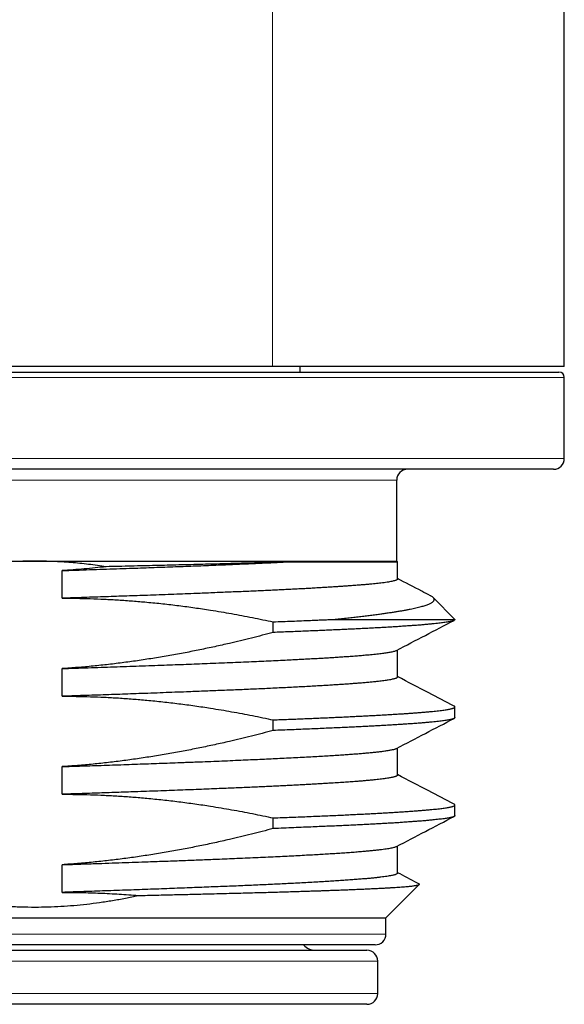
# Model space of a CAD drawing. Header units: millimetres. Extents: x 8 to 315, y 12 to 486.
# Tile 114 of 256: x 173 to 183, y 273 to 291. Entities that reach past the tile are written whole.
import ezdxf

# ---------------------------------------------------------------- set-up
doc = ezdxf.new("R2010")
doc.units = ezdxf.units.MM

msp = doc.modelspace()

# ---------------------------------------------------------------- linework, layer by layer
at = {"color": 7, "linetype": 'Continuous', "lineweight": 30}
for p, q in [((183.357, 284.765), (183.357, 349.765)), ((177.957, 284.765), (170.957, 284.765)), ((183.357, 284.765), (177.957, 284.765)), ((178.473, 284.665), (178.472, 284.765)), ((158.657, 284.665), (183.257, 284.665)), ((183.357, 283.065), (183.357, 284.565)), ((183.157, 282.865), (158.757, 282.865)), ((180.257, 281.165), (180.257, 282.665)), ((161.657, 281.165), (173.551, 281.165)), ((173.551, 281.165), (180.257, 281.165)), ((178.196, 281.15), (180.272, 281.15)), ((180.272, 281.15), (180.257, 281.165)), ((180.272, 280.834), (180.272, 281.15)), ((174.067, 280.479), (174.067, 280.991)), ((181.334, 280.088), (180.93, 280.492)), ((177.973, 279.846), (177.973, 280.042)), ((179.087, 280.088), (181.334, 280.088)), ((181.334, 280.085), (181.334, 280.088)), ((180.272, 279.02), (180.272, 279.523)), ((174.067, 278.665), (174.067, 279.177)), ((181.334, 278.271), (181.334, 278.467)), ((177.973, 278.032), (177.973, 278.228)), ((180.272, 277.206), (180.272, 277.709)), ((174.067, 276.851), (174.067, 277.363)), ((181.334, 276.457), (181.334, 276.653)), ((177.973, 276.218), (177.973, 276.414)), ((180.272, 275.392), (180.272, 275.895)), ((174.067, 275.037), (174.067, 275.549)), ((180.057, 274.565), (180.674, 275.183)), ((162.218, 274.565), (180.057, 274.565)), ((180.057, 274.265), (180.057, 274.565)), ((179.857, 274.065), (162.057, 274.065)), ((162.207, 273.965), (179.707, 273.965)), ((179.907, 273.165), (179.907, 273.765)), ((179.707, 272.965), (167.836, 272.965))]:
    msp.add_line(p, q, dxfattribs=at)
at = {"color": 252, "linetype": 'Continuous', "lineweight": 0}
for p, q in [((177.957, 302.065), (177.957, 284.765)), ((183.357, 284.565), (158.557, 284.565)), ((158.557, 283.065), (183.357, 283.065)), ((180.257, 282.665), (161.657, 282.665)), ((161.857, 274.265), (180.057, 274.265)), ((179.907, 273.765), (162.007, 273.765)), ((167.765, 273.165), (179.907, 273.165))]:
    msp.add_line(p, q, dxfattribs=at)
at = {"color": 7, "linetype": 'Continuous', "lineweight": 30}
for centre, radius, start, end in [((183.257, 284.565), 0.1, 0, 90), ((183.157, 283.065), 0.2, 270, 0), ((180.457, 282.665), 0.2, 90, 180), ((179.857, 274.265), 0.2, 270, 0), ((178.757, 274.265), 0.3, 221.8103, 270), ((179.707, 273.765), 0.2, 0, 90), ((179.707, 273.165), 0.2, 270, 0)]:
    msp.add_arc(centre, radius, start, end, dxfattribs=at)
for points, knots in [([(173.551, 281.165), (173.48, 281.165), (173.339, 281.164), (173.127, 281.156), (172.914, 281.142), (172.702, 281.124), (172.489, 281.101), (172.277, 281.072), (172.065, 281.038), (171.924, 281.012), (171.854, 280.999)], [0, 0, 0, 0, 0.124318, 0.248636, 0.373232, 0.497828, 0.623242, 0.748655, 0.874327, 1, 1, 1, 1]), ([(174.882, 281.062), (174.828, 281.07), (174.72, 281.086), (174.558, 281.107), (174.395, 281.124), (174.231, 281.139), (174.067, 281.15), (173.903, 281.159), (173.738, 281.164), (173.621, 281.165), (173.559, 281.165), (173.551, 281.165)], [0, 0, 0, 0, 0.122524, 0.245047, 0.367723, 0.490398, 0.613548, 0.736698, 0.860013, 0.983328, 1, 1, 1, 1]), ([(174.067, 280.991), (174.152, 280.994), (174.323, 280.999), (174.576, 281.008), (174.826, 281.016), (175.073, 281.025), (175.304, 281.033), (175.52, 281.04), (175.721, 281.048), (175.919, 281.055), (176.115, 281.062), (176.307, 281.069), (176.496, 281.076), (176.682, 281.083), (176.865, 281.091), (177.044, 281.098), (177.22, 281.105), (177.392, 281.113), (177.561, 281.12), (177.727, 281.128), (177.888, 281.135), (178.045, 281.142), (178.146, 281.147), (178.196, 281.15)], [0, 0, 0, 0, 0.0532686, 0.1065715, 0.1598858, 0.2131887, 0.2664573, 0.3118332, 0.3572372, 0.4026555, 0.4480737, 0.4934777, 0.5388536, 0.5845823, 0.6303326, 0.6760902, 0.7218406, 0.7675692, 0.8140402, 0.860534, 0.9070353, 0.953529, 1, 1, 1, 1]), ([(178.196, 281.15), (178.14, 281.148), (178.029, 281.144), (177.853, 281.139), (177.672, 281.133), (177.485, 281.128), (177.291, 281.122), (177.09, 281.116), (176.882, 281.111), (176.669, 281.105), (176.451, 281.1), (176.232, 281.094), (176.014, 281.089), (175.796, 281.084), (175.574, 281.078), (175.347, 281.073), (175.117, 281.068), (174.961, 281.064), (174.882, 281.062)], [0, 0, 0, 0, 0.0629232, 0.1258859, 0.188862, 0.2518248, 0.3147479, 0.3790429, 0.4433802, 0.5077318, 0.5720693, 0.6363645, 0.6967565, 0.75716, 0.8175521, 0.8783641, 0.9391879, 1, 1, 1, 1]), ([(174.882, 281.062), (174.815, 281.055), (174.679, 281.04), (174.475, 281.021), (174.271, 281.005), (174.135, 280.995), (174.067, 280.991)], [0, 0, 0, 0, 0.249919, 0.49987, 0.749918, 1, 1, 1, 1]), ([(180.272, 280.834), (180.272, 280.834), (180.273, 280.832), (180.27, 280.827), (180.263, 280.821), (180.249, 280.814), (180.228, 280.806), (180.201, 280.798), (180.167, 280.791), (180.126, 280.783), (180.079, 280.775), (180.025, 280.767), (179.969, 280.76), (179.913, 280.754), (179.858, 280.748), (179.799, 280.742), (179.736, 280.736), (179.669, 280.73), (179.598, 280.724), (179.523, 280.718), (179.444, 280.712), (179.361, 280.706), (179.274, 280.7), (179.183, 280.693), (179.088, 280.687), (178.989, 280.681), (178.885, 280.675), (178.779, 280.669), (178.669, 280.662), (178.558, 280.656), (178.445, 280.65), (178.328, 280.644), (178.208, 280.638), (178.085, 280.632), (177.958, 280.626), (177.828, 280.62), (177.694, 280.614), (177.556, 280.608), (177.415, 280.602), (177.271, 280.596), (177.123, 280.59), (176.972, 280.584), (176.818, 280.577), (176.661, 280.571), (176.487, 280.564), (176.294, 280.557), (176.082, 280.549), (175.865, 280.541), (175.657, 280.533), (175.456, 280.526), (175.265, 280.519), (175.072, 280.513), (174.876, 280.506), (174.677, 280.499), (174.476, 280.493), (174.273, 280.486), (174.136, 280.481), (174.067, 280.479)], [0, 0, 0, 0, 0.0031, 0.020041, 0.036981, 0.058439, 0.079897, 0.101415, 0.122933, 0.144635, 0.166337, 0.188101, 0.209866, 0.226693, 0.24352, 0.260376, 0.277232, 0.294274, 0.311317, 0.328359, 0.345469, 0.36258, 0.37969, 0.397071, 0.414454, 0.431835, 0.449288, 0.466744, 0.484197, 0.501039, 0.517883, 0.534725, 0.551633, 0.568543, 0.585451, 0.602578, 0.619705, 0.636863, 0.654021, 0.671402, 0.688785, 0.706167, 0.72362, 0.741075, 0.758528, 0.780888, 0.803248, 0.825676, 0.848104, 0.867005, 0.885912, 0.904818, 0.92372, 0.942787, 0.96186, 0.980933, 1, 1, 1, 1]), ([(180.882, 280.525), (180.828, 280.553), (180.625, 280.659), (180.422, 280.765), (180.272, 280.843)], [0, 0, 0, 0, 0.264956, 1, 1, 1, 1]), ([(174.067, 280.479), (174.154, 280.479), (174.328, 280.478), (174.589, 280.472), (174.85, 280.462), (175.111, 280.448), (175.373, 280.429), (175.645, 280.406), (175.929, 280.378), (176.225, 280.343), (176.52, 280.304), (176.845, 280.255), (177.202, 280.195), (177.588, 280.123), (177.845, 280.069), (177.973, 280.042)], [0, 0, 0, 0, 0.066351, 0.132705, 0.199056, 0.26554, 0.332027, 0.398512, 0.474062, 0.549621, 0.625181, 0.700733, 0.800485, 0.900246, 1, 1, 1, 1]), ([(179.087, 280.088), (179.127, 280.092), (179.207, 280.1), (179.323, 280.112), (179.435, 280.125), (179.543, 280.137), (179.648, 280.149), (179.75, 280.162), (179.847, 280.174), (179.939, 280.186), (180.023, 280.198), (180.102, 280.209), (180.178, 280.221), (180.25, 280.232), (180.32, 280.243), (180.386, 280.254), (180.448, 280.266), (180.507, 280.277), (180.562, 280.289), (180.614, 280.3), (180.663, 280.312), (180.707, 280.324), (180.749, 280.335), (180.786, 280.347), (180.819, 280.359), (180.85, 280.371), (180.876, 280.384), (180.899, 280.396), (180.918, 280.409), (180.932, 280.421), (180.942, 280.434), (180.948, 280.446), (180.949, 280.459), (180.945, 280.472), (180.938, 280.485), (180.925, 280.497), (180.908, 280.51), (180.893, 280.519), (180.883, 280.524), (180.881, 280.525)], [0, 0, 0, 0, 0.0284404, 0.0568927, 0.0854345, 0.1139762, 0.1425657, 0.1711552, 0.1998346, 0.2285259, 0.2546599, 0.2807939, 0.3069643, 0.3331348, 0.3594636, 0.3857949, 0.4121237, 0.4385398, 0.4649584, 0.4913744, 0.5180854, 0.5447989, 0.5715098, 0.5983136, 0.62512, 0.6519238, 0.6802438, 0.7085668, 0.7368868, 0.7653163, 0.7937489, 0.8221784, 0.8509805, 0.8797827, 0.908637, 0.9374913, 0.9667191, 0.9959468, 1, 1, 1, 1]), ([(177.973, 280.042), (178.033, 280.045), (178.152, 280.049), (178.327, 280.056), (178.497, 280.063), (178.645, 280.069), (178.772, 280.074), (178.879, 280.079), (178.985, 280.083), (179.053, 280.086), (179.087, 280.088)], [0, 0, 0, 0, 0.1495285, 0.2990569, 0.4489194, 0.5987819, 0.6990362, 0.7992905, 0.8996452, 1, 1, 1, 1]), ([(181.334, 280.085), (181.334, 280.084), (181.334, 280.08), (181.328, 280.074), (181.316, 280.067), (181.298, 280.06), (181.275, 280.054), (181.246, 280.047), (181.211, 280.04), (181.172, 280.034), (181.129, 280.027), (181.085, 280.021), (181.035, 280.015), (180.982, 280.01), (180.924, 280.004), (180.861, 279.998), (180.794, 279.992), (180.723, 279.985), (180.646, 279.979), (180.565, 279.973), (180.479, 279.967), (180.389, 279.961), (180.294, 279.954), (180.194, 279.948), (180.091, 279.942), (179.986, 279.936), (179.882, 279.93), (179.779, 279.925), (179.672, 279.919), (179.562, 279.914), (179.449, 279.908), (179.332, 279.903), (179.212, 279.897), (179.088, 279.892), (178.961, 279.886), (178.829, 279.88), (178.694, 279.875), (178.556, 279.869), (178.415, 279.863), (178.271, 279.857), (178.124, 279.852), (178.023, 279.848), (177.973, 279.846)], [0, 0, 0, 0, 0.016974, 0.045208, 0.073488, 0.101783, 0.130252, 0.158736, 0.187269, 0.215817, 0.240808, 0.2658, 0.290835, 0.315869, 0.341034, 0.3662, 0.391408, 0.416617, 0.442329, 0.468041, 0.493799, 0.519557, 0.545458, 0.571358, 0.597307, 0.623255, 0.646427, 0.669599, 0.692806, 0.716012, 0.739322, 0.762633, 0.785977, 0.809322, 0.833064, 0.856806, 0.880585, 0.904364, 0.928254, 0.952144, 0.976072, 1, 1, 1, 1]), ([(180.255, 279.514), (180.432, 279.607), (180.787, 279.792), (181.142, 279.977), (181.319, 280.069)], [0, 0, 0, 0, 0.500571, 1, 1, 1, 1]), ([(177.973, 279.846), (177.838, 279.81), (177.569, 279.74), (177.208, 279.653), (176.89, 279.582), (176.618, 279.524), (176.342, 279.47), (176.062, 279.418), (175.78, 279.371), (175.496, 279.327), (175.212, 279.288), (174.927, 279.253), (174.641, 279.222), (174.354, 279.196), (174.163, 279.183), (174.067, 279.177)], [0, 0, 0, 0, 0.10514, 0.210278, 0.280453, 0.35063, 0.420803, 0.493047, 0.56529, 0.63759, 0.709891, 0.782382, 0.854873, 0.927437, 1, 1, 1, 1]), ([(174.067, 279.177), (174.148, 279.179), (174.31, 279.185), (174.551, 279.193), (174.789, 279.201), (175.026, 279.209), (175.262, 279.217), (175.496, 279.226), (175.727, 279.234), (175.948, 279.242), (176.16, 279.25), (176.361, 279.257), (176.56, 279.265), (176.762, 279.273), (176.966, 279.281), (177.173, 279.289), (177.374, 279.298), (177.569, 279.306), (177.755, 279.315), (177.935, 279.323), (178.108, 279.331), (178.261, 279.339), (178.395, 279.346), (178.512, 279.352), (178.625, 279.358), (178.735, 279.364), (178.842, 279.37), (178.946, 279.376), (179.046, 279.382), (179.151, 279.389), (179.26, 279.396), (179.373, 279.404), (179.481, 279.412), (179.585, 279.42), (179.682, 279.429), (179.764, 279.436), (179.833, 279.443), (179.891, 279.449), (179.944, 279.455), (179.994, 279.461), (180.04, 279.467), (180.082, 279.474), (180.12, 279.48), (180.157, 279.486), (180.191, 279.493), (180.221, 279.501), (180.243, 279.508), (180.251, 279.513), (180.255, 279.515)], [0, 0, 0, 0, 0.0237549, 0.0475097, 0.0713383, 0.095167, 0.1195562, 0.1439454, 0.1684145, 0.1928836, 0.2153781, 0.2378726, 0.2604298, 0.2829869, 0.3080801, 0.3331733, 0.3583535, 0.3835338, 0.407923, 0.4323123, 0.4567814, 0.4812505, 0.4992, 0.5171494, 0.5351306, 0.5531118, 0.5713231, 0.5895344, 0.6077789, 0.6260234, 0.6489551, 0.6719033, 0.6962925, 0.7206818, 0.7451509, 0.76962, 0.7875695, 0.8055189, 0.8235001, 0.8414813, 0.8596926, 0.8779039, 0.8961484, 0.9143929, 0.9373246, 0.9602727, 0.984662, 1, 1, 1, 1]), ([(180.272, 279.02), (180.272, 279.02), (180.273, 279.018), (180.27, 279.013), (180.262, 279.006), (180.248, 278.999), (180.229, 278.992), (180.205, 278.986), (180.176, 278.979), (180.142, 278.972), (180.104, 278.965), (180.063, 278.959), (180.02, 278.953), (179.972, 278.947), (179.915, 278.94), (179.847, 278.932), (179.765, 278.924), (179.676, 278.916), (179.587, 278.909), (179.498, 278.902), (179.411, 278.895), (179.319, 278.889), (179.223, 278.882), (179.123, 278.875), (179.018, 278.869), (178.908, 278.862), (178.79, 278.855), (178.663, 278.848), (178.526, 278.841), (178.384, 278.833), (178.236, 278.826), (178.083, 278.818), (177.931, 278.811), (177.779, 278.804), (177.629, 278.797), (177.475, 278.79), (177.317, 278.784), (177.155, 278.777), (176.995, 278.771), (176.838, 278.764), (176.684, 278.758), (176.528, 278.752), (176.351, 278.745), (176.154, 278.738), (175.935, 278.73), (175.712, 278.721), (175.496, 278.714), (175.286, 278.706), (175.084, 278.699), (174.88, 278.692), (174.673, 278.685), (174.463, 278.678), (174.261, 278.672), (174.128, 278.667), (174.067, 278.665)], [0, 0, 0, 0, 0.001947, 0.021539, 0.041131, 0.060156, 0.079184, 0.09821, 0.11733, 0.136453, 0.155573, 0.17273, 0.189887, 0.207075, 0.224262, 0.247026, 0.269789, 0.292625, 0.31546, 0.333957, 0.352455, 0.37099, 0.389526, 0.408179, 0.426832, 0.445524, 0.464216, 0.485081, 0.50595, 0.526815, 0.547805, 0.568798, 0.589789, 0.608814, 0.627842, 0.646868, 0.665988, 0.685111, 0.704231, 0.721388, 0.738545, 0.755732, 0.77292, 0.795684, 0.818447, 0.841282, 0.864118, 0.883867, 0.903619, 0.923368, 0.943223, 0.963081, 0.982936, 1, 1, 1, 1]), ([(181.319, 278.483), (181.163, 278.564), (180.814, 278.746), (180.465, 278.928), (180.272, 279.029)], [0, 0, 0, 0, 0.448435, 1, 1, 1, 1]), ([(174.067, 278.665), (174.154, 278.665), (174.329, 278.664), (174.59, 278.658), (174.852, 278.648), (175.113, 278.634), (175.375, 278.615), (175.648, 278.592), (175.932, 278.563), (176.227, 278.529), (176.521, 278.489), (176.847, 278.441), (177.203, 278.381), (177.589, 278.309), (177.845, 278.255), (177.973, 278.228)], [0, 0, 0, 0, 0.06647, 0.132944, 0.199414, 0.266018, 0.332625, 0.39923, 0.474681, 0.550141, 0.625602, 0.701054, 0.800699, 0.900353, 1, 1, 1, 1]), ([(177.973, 278.228), (178.02, 278.23), (178.115, 278.234), (178.254, 278.239), (178.39, 278.244), (178.524, 278.25), (178.656, 278.255), (178.785, 278.261), (178.912, 278.266), (179.037, 278.271), (179.158, 278.277), (179.278, 278.282), (179.394, 278.288), (179.508, 278.294), (179.619, 278.299), (179.727, 278.305), (179.832, 278.31), (179.936, 278.316), (180.04, 278.322), (180.142, 278.328), (180.24, 278.334), (180.335, 278.34), (180.425, 278.346), (180.512, 278.352), (180.595, 278.358), (180.674, 278.364), (180.749, 278.37), (180.82, 278.376), (180.886, 278.382), (180.948, 278.388), (181.006, 278.394), (181.059, 278.401), (181.108, 278.407), (181.151, 278.413), (181.19, 278.419), (181.224, 278.425), (181.253, 278.431), (181.278, 278.437), (181.298, 278.443), (181.314, 278.449), (181.326, 278.455), (181.333, 278.461), (181.335, 278.467), (181.333, 278.473), (181.327, 278.479), (181.321, 278.482), (181.319, 278.483)], [0, 0, 0, 0, 0.021134, 0.042275, 0.063472, 0.084669, 0.105895, 0.127122, 0.148562, 0.170003, 0.191475, 0.212946, 0.234641, 0.256339, 0.278034, 0.299801, 0.321571, 0.343338, 0.366843, 0.390351, 0.413856, 0.437452, 0.461051, 0.484648, 0.508616, 0.532587, 0.556556, 0.580621, 0.604689, 0.628754, 0.653092, 0.67743, 0.701812, 0.726195, 0.7497, 0.773208, 0.796713, 0.82031, 0.843909, 0.867505, 0.891474, 0.915445, 0.939413, 0.963478, 0.987546, 1, 1, 1, 1]), ([(181.334, 278.271), (181.334, 278.27), (181.334, 278.267), (181.329, 278.261), (181.32, 278.255), (181.306, 278.249), (181.288, 278.243), (181.265, 278.237), (181.237, 278.231), (181.205, 278.225), (181.168, 278.219), (181.126, 278.213), (181.08, 278.207), (181.028, 278.201), (180.972, 278.195), (180.912, 278.188), (180.847, 278.182), (180.779, 278.176), (180.708, 278.17), (180.632, 278.164), (180.552, 278.158), (180.467, 278.152), (180.378, 278.146), (180.285, 278.14), (180.187, 278.134), (180.085, 278.128), (179.978, 278.121), (179.867, 278.115), (179.751, 278.109), (179.631, 278.103), (179.507, 278.097), (179.379, 278.091), (179.244, 278.085), (179.103, 278.078), (178.954, 278.072), (178.802, 278.065), (178.645, 278.058), (178.483, 278.052), (178.317, 278.045), (178.148, 278.038), (178.031, 278.034), (177.973, 278.032)], [0, 0, 0, 0, 0.014528, 0.039542, 0.064654, 0.089768, 0.11488, 0.140317, 0.165755, 0.191238, 0.216721, 0.242535, 0.268353, 0.294167, 0.320089, 0.346013, 0.371935, 0.396949, 0.421966, 0.44698, 0.472092, 0.497206, 0.522317, 0.547755, 0.573192, 0.598675, 0.624158, 0.649973, 0.67579, 0.701605, 0.727526, 0.753451, 0.779372, 0.8068, 0.834242, 0.861726, 0.889225, 0.916882, 0.944554, 0.97227, 1, 1, 1, 1]), ([(180.255, 277.7), (180.433, 277.793), (180.787, 277.978), (181.142, 278.163), (181.319, 278.255)], [0, 0, 0, 0, 0.500401, 1, 1, 1, 1]), ([(177.973, 278.032), (177.838, 277.996), (177.569, 277.926), (177.207, 277.839), (176.89, 277.768), (176.617, 277.71), (176.341, 277.656), (176.062, 277.604), (175.779, 277.557), (175.496, 277.513), (175.212, 277.474), (174.926, 277.439), (174.641, 277.408), (174.354, 277.382), (174.163, 277.369), (174.067, 277.363)], [0, 0, 0, 0, 0.105165, 0.210329, 0.28052, 0.350714, 0.420905, 0.493135, 0.565366, 0.637654, 0.709942, 0.78242, 0.854899, 0.927449, 1, 1, 1, 1]), ([(174.067, 277.363), (174.153, 277.366), (174.325, 277.371), (174.566, 277.379), (174.791, 277.387), (175, 277.394), (175.207, 277.401), (175.412, 277.409), (175.614, 277.416), (175.815, 277.423), (176.013, 277.43), (176.182, 277.436), (176.323, 277.442), (176.438, 277.446), (176.552, 277.45), (176.697, 277.456), (176.873, 277.463), (177.076, 277.471), (177.274, 277.48), (177.463, 277.488), (177.641, 277.496), (177.81, 277.503), (177.974, 277.511), (178.139, 277.519), (178.305, 277.527), (178.47, 277.535), (178.629, 277.544), (178.78, 277.552), (178.922, 277.561), (179.057, 277.569), (179.186, 277.577), (179.304, 277.585), (179.413, 277.593), (179.513, 277.601), (179.607, 277.608), (179.699, 277.616), (179.787, 277.625), (179.871, 277.633), (179.947, 277.641), (180.008, 277.649), (180.057, 277.656), (180.097, 277.662), (180.132, 277.668), (180.164, 277.674), (180.192, 277.68), (180.215, 277.686), (180.235, 277.692), (180.248, 277.697), (180.253, 277.7), (180.255, 277.701)], [0, 0, 0, 0, 0.025211, 0.050443, 0.071565, 0.092686, 0.113859, 0.135032, 0.156423, 0.177814, 0.199258, 0.220703, 0.233657, 0.246611, 0.259577, 0.272543, 0.296932, 0.321321, 0.34579, 0.370259, 0.392754, 0.415249, 0.437806, 0.460363, 0.485456, 0.510549, 0.535729, 0.56091, 0.585299, 0.609688, 0.634157, 0.658626, 0.68112, 0.703615, 0.726172, 0.748729, 0.773822, 0.798915, 0.824095, 0.849275, 0.867003, 0.884732, 0.90249, 0.920249, 0.938101, 0.955952, 0.973835, 0.991718, 1, 1, 1, 1]), ([(180.272, 277.206), (180.272, 277.205), (180.272, 277.202), (180.268, 277.197), (180.26, 277.191), (180.248, 277.185), (180.231, 277.179), (180.21, 277.173), (180.185, 277.167), (180.155, 277.16), (180.122, 277.154), (180.085, 277.148), (180.044, 277.142), (180, 277.136), (179.95, 277.13), (179.894, 277.123), (179.832, 277.117), (179.765, 277.11), (179.693, 277.104), (179.617, 277.097), (179.529, 277.09), (179.427, 277.082), (179.309, 277.074), (179.184, 277.065), (179.064, 277.058), (178.953, 277.051), (178.852, 277.045), (178.748, 277.039), (178.64, 277.033), (178.528, 277.027), (178.413, 277.021), (178.295, 277.015), (178.172, 277.008), (178.046, 277.002), (177.916, 276.996), (177.782, 276.99), (177.646, 276.984), (177.506, 276.978), (177.362, 276.972), (177.216, 276.966), (177.056, 276.959), (176.881, 276.952), (176.692, 276.944), (176.499, 276.937), (176.301, 276.929), (176.099, 276.922), (175.893, 276.914), (175.683, 276.906), (175.484, 276.899), (175.296, 276.893), (175.119, 276.886), (174.94, 276.88), (174.76, 276.874), (174.577, 276.868), (174.4, 276.862), (174.23, 276.857), (174.121, 276.853), (174.067, 276.851)], [0, 0, 0, 0, 0.0078986, 0.0251724, 0.0424463, 0.0597514, 0.0770566, 0.0944567, 0.1118569, 0.1292891, 0.1467212, 0.1635864, 0.1804515, 0.1973457, 0.21424, 0.2327224, 0.2512071, 0.2696895, 0.2882586, 0.30683, 0.325399, 0.3492706, 0.3731421, 0.3970964, 0.4210508, 0.4379159, 0.454781, 0.4716752, 0.4885694, 0.5055521, 0.5225347, 0.539547, 0.5565593, 0.5738332, 0.5911071, 0.6084122, 0.6257173, 0.6431175, 0.6605177, 0.6779499, 0.695382, 0.7165399, 0.7377049, 0.7588699, 0.7800278, 0.8014193, 0.8228182, 0.8442171, 0.8656085, 0.8829227, 0.9002388, 0.917553, 0.9349383, 0.9523257, 0.969711, 0.9848529, 1, 1, 1, 1]), ([(181.319, 276.669), (181.163, 276.75), (180.814, 276.932), (180.465, 277.114), (180.272, 277.215)], [0, 0, 0, 0, 0.448539, 1, 1, 1, 1]), ([(174.067, 276.851), (174.154, 276.851), (174.329, 276.85), (174.59, 276.844), (174.852, 276.834), (175.113, 276.82), (175.375, 276.801), (175.648, 276.778), (175.932, 276.749), (176.227, 276.715), (176.521, 276.675), (176.847, 276.627), (177.203, 276.567), (177.589, 276.495), (177.845, 276.441), (177.973, 276.414)], [0, 0, 0, 0, 0.066469, 0.132943, 0.199412, 0.266016, 0.332623, 0.399227, 0.474687, 0.550156, 0.625626, 0.701088, 0.800722, 0.900364, 1, 1, 1, 1]), ([(177.973, 276.414), (178.03, 276.417), (178.145, 276.421), (178.312, 276.427), (178.476, 276.434), (178.637, 276.44), (178.794, 276.447), (178.947, 276.453), (179.096, 276.46), (179.237, 276.466), (179.369, 276.473), (179.493, 276.479), (179.614, 276.485), (179.731, 276.491), (179.844, 276.497), (179.954, 276.503), (180.061, 276.509), (180.164, 276.515), (180.263, 276.521), (180.359, 276.527), (180.45, 276.533), (180.537, 276.539), (180.62, 276.546), (180.699, 276.552), (180.774, 276.558), (180.843, 276.564), (180.907, 276.57), (180.966, 276.576), (181.021, 276.582), (181.071, 276.588), (181.117, 276.594), (181.159, 276.6), (181.197, 276.606), (181.23, 276.613), (181.259, 276.619), (181.283, 276.625), (181.303, 276.631), (181.318, 276.637), (181.328, 276.643), (181.334, 276.649), (181.335, 276.655), (181.331, 276.662), (181.325, 276.666), (181.32, 276.668), (181.319, 276.669)], [0, 0, 0, 0, 0.025656, 0.051324, 0.077032, 0.102754, 0.128622, 0.154504, 0.180427, 0.206362, 0.229868, 0.253375, 0.27688, 0.300477, 0.324076, 0.347673, 0.371641, 0.395612, 0.41958, 0.443645, 0.467713, 0.491778, 0.516116, 0.540454, 0.564837, 0.58922, 0.612725, 0.636233, 0.659738, 0.683334, 0.706933, 0.73053, 0.754433, 0.778336, 0.802281, 0.826227, 0.850484, 0.874744, 0.899001, 0.923358, 0.947719, 0.972076, 0.995582, 1, 1, 1, 1]), ([(181.334, 276.457), (181.334, 276.456), (181.334, 276.453), (181.33, 276.448), (181.321, 276.442), (181.308, 276.436), (181.29, 276.43), (181.268, 276.424), (181.241, 276.418), (181.21, 276.412), (181.174, 276.406), (181.134, 276.4), (181.088, 276.394), (181.038, 276.388), (180.984, 276.382), (180.925, 276.376), (180.861, 276.37), (180.793, 276.363), (180.719, 276.357), (180.641, 276.351), (180.56, 276.345), (180.475, 276.339), (180.387, 276.333), (180.296, 276.326), (180.199, 276.32), (180.099, 276.314), (179.995, 276.308), (179.885, 276.302), (179.772, 276.296), (179.654, 276.29), (179.532, 276.284), (179.406, 276.278), (179.276, 276.272), (179.141, 276.266), (179.002, 276.26), (178.86, 276.254), (178.704, 276.247), (178.536, 276.24), (178.353, 276.233), (178.166, 276.225), (178.037, 276.22), (177.973, 276.218)], [0, 0, 0, 0, 0.0105403, 0.0364887, 0.0624371, 0.0874515, 0.1124685, 0.1374829, 0.1625944, 0.1877088, 0.2128204, 0.2383275, 0.2638376, 0.2893448, 0.3149551, 0.3405683, 0.3661786, 0.3920792, 0.4179797, 0.4439281, 0.4698765, 0.4948908, 0.5199078, 0.5449221, 0.5700337, 0.595148, 0.6202595, 0.6457667, 0.6712767, 0.6967838, 0.7223941, 0.7480073, 0.7736176, 0.7995181, 0.8254186, 0.851367, 0.8773153, 0.907937, 0.9385785, 0.9692793, 1, 1, 1, 1]), ([(180.255, 275.887), (180.433, 275.979), (180.787, 276.164), (181.142, 276.349), (181.319, 276.441)], [0, 0, 0, 0, 0.500311, 1, 1, 1, 1]), ([(177.973, 276.218), (177.838, 276.182), (177.569, 276.112), (177.208, 276.025), (176.89, 275.954), (176.618, 275.896), (176.342, 275.842), (176.062, 275.79), (175.78, 275.743), (175.496, 275.699), (175.212, 275.66), (174.927, 275.625), (174.641, 275.594), (174.354, 275.568), (174.163, 275.555), (174.067, 275.549)], [0, 0, 0, 0, 0.10514, 0.210279, 0.280454, 0.350631, 0.420805, 0.493048, 0.565291, 0.637591, 0.709892, 0.782383, 0.854874, 0.927437, 1, 1, 1, 1]), ([(174.067, 275.549), (174.119, 275.55), (174.222, 275.554), (174.375, 275.559), (174.528, 275.564), (174.713, 275.57), (174.93, 275.578), (175.178, 275.586), (175.422, 275.595), (175.639, 275.603), (175.828, 275.61), (175.992, 275.615), (176.154, 275.621), (176.314, 275.627), (176.471, 275.633), (176.627, 275.639), (176.781, 275.645), (176.945, 275.652), (177.12, 275.659), (177.309, 275.667), (177.501, 275.675), (177.693, 275.684), (177.879, 275.693), (178.058, 275.701), (178.229, 275.709), (178.393, 275.717), (178.55, 275.726), (178.698, 275.734), (178.835, 275.741), (178.963, 275.749), (179.086, 275.757), (179.208, 275.764), (179.328, 275.773), (179.444, 275.781), (179.554, 275.79), (179.655, 275.798), (179.747, 275.807), (179.832, 275.815), (179.909, 275.823), (179.978, 275.831), (180.037, 275.839), (180.089, 275.847), (180.135, 275.854), (180.175, 275.862), (180.21, 275.87), (180.238, 275.878), (180.25, 275.884), (180.255, 275.887)], [0, 0, 0, 0, 0.015072, 0.030145, 0.045236, 0.060327, 0.085587, 0.110848, 0.136197, 0.161546, 0.179274, 0.197003, 0.214761, 0.23252, 0.250372, 0.268223, 0.286106, 0.303989, 0.32667, 0.349367, 0.37446, 0.399553, 0.424733, 0.449913, 0.474303, 0.498692, 0.523161, 0.54763, 0.570124, 0.592619, 0.615176, 0.637733, 0.662826, 0.687919, 0.713099, 0.738279, 0.762668, 0.787058, 0.811527, 0.835996, 0.85849, 0.880985, 0.903542, 0.926099, 0.951192, 0.976285, 1, 1, 1, 1]), ([(180.272, 275.392), (180.272, 275.391), (180.271, 275.387), (180.265, 275.38), (180.254, 275.374), (180.238, 275.367), (180.217, 275.361), (180.191, 275.354), (180.159, 275.347), (180.12, 275.34), (180.074, 275.332), (180.022, 275.325), (179.963, 275.317), (179.899, 275.31), (179.826, 275.302), (179.743, 275.294), (179.651, 275.286), (179.552, 275.278), (179.446, 275.27), (179.335, 275.262), (179.219, 275.254), (179.097, 275.246), (178.968, 275.238), (178.832, 275.23), (178.689, 275.221), (178.54, 275.213), (178.392, 275.205), (178.246, 275.198), (178.104, 275.191), (177.957, 275.184), (177.805, 275.177), (177.649, 275.17), (177.49, 275.163), (177.329, 275.156), (177.165, 275.149), (176.998, 275.143), (176.826, 275.136), (176.651, 275.129), (176.472, 275.122), (176.289, 275.115), (176.1, 275.108), (175.905, 275.1), (175.704, 275.093), (175.499, 275.086), (175.29, 275.078), (175.079, 275.071), (174.871, 275.064), (174.668, 275.057), (174.47, 275.05), (174.27, 275.044), (174.135, 275.039), (174.067, 275.037)], [0, 0, 0, 0, 0.014978, 0.033514, 0.05205, 0.070702, 0.089355, 0.108048, 0.12674, 0.147605, 0.168474, 0.189339, 0.210329, 0.231322, 0.252313, 0.275543, 0.298773, 0.32208, 0.345386, 0.367867, 0.390348, 0.412898, 0.435449, 0.458211, 0.480973, 0.503807, 0.52664, 0.546336, 0.566034, 0.585729, 0.60553, 0.625333, 0.645134, 0.664502, 0.68387, 0.703282, 0.722694, 0.74224, 0.761787, 0.781379, 0.800971, 0.82156, 0.842153, 0.862742, 0.883451, 0.904164, 0.924873, 0.943635, 0.962396, 0.981198, 1, 1, 1, 1]), ([(180.67, 275.194), (180.66, 275.199), (180.527, 275.268), (180.395, 275.337), (180.272, 275.401)], [0, 0, 0, 0, 0.073092, 1, 1, 1, 1]), ([(175.475, 274.979), (175.532, 274.98), (175.646, 274.982), (175.815, 274.986), (175.983, 274.99), (176.149, 274.994), (176.312, 274.998), (176.474, 275.002), (176.634, 275.006), (176.801, 275.01), (176.975, 275.014), (177.156, 275.019), (177.332, 275.023), (177.506, 275.028), (177.676, 275.032), (177.835, 275.037), (177.983, 275.041), (178.122, 275.045), (178.257, 275.049), (178.389, 275.053), (178.518, 275.057), (178.634, 275.061), (178.737, 275.064), (178.828, 275.067), (178.918, 275.07), (179.014, 275.074), (179.115, 275.077), (179.222, 275.081), (179.326, 275.085), (179.437, 275.089), (179.555, 275.094), (179.677, 275.1), (179.793, 275.105), (179.902, 275.11), (180.005, 275.115), (180.092, 275.12), (180.167, 275.125), (180.231, 275.129), (180.29, 275.133), (180.347, 275.137), (180.4, 275.141), (180.45, 275.145), (180.495, 275.15), (180.535, 275.154), (180.571, 275.159), (180.601, 275.163), (180.627, 275.167), (180.647, 275.172), (180.662, 275.176), (180.672, 275.18), (180.677, 275.185), (180.677, 275.189), (180.672, 275.192), (180.67, 275.194)], [0, 0, 0, 0, 0.017717, 0.03544, 0.053225, 0.071011, 0.088795, 0.106646, 0.124499, 0.14235, 0.1635, 0.184653, 0.205802, 0.227064, 0.248329, 0.269591, 0.288069, 0.306548, 0.325026, 0.343578, 0.362131, 0.380683, 0.394727, 0.408771, 0.422829, 0.436888, 0.455138, 0.473388, 0.49167, 0.509951, 0.534562, 0.559177, 0.583787, 0.608571, 0.63336, 0.658145, 0.676917, 0.69569, 0.714496, 0.733302, 0.753495, 0.773688, 0.793923, 0.814158, 0.83459, 0.855022, 0.875497, 0.895973, 0.916762, 0.937552, 0.958387, 0.979222, 1, 1, 1, 1]), ([(171.994, 274.905), (172.081, 274.891), (172.254, 274.861), (172.514, 274.826), (172.776, 274.799), (173.04, 274.779), (173.304, 274.767), (173.56, 274.764), (173.808, 274.768), (174.046, 274.778), (174.285, 274.795), (174.523, 274.819), (174.762, 274.849), (175.001, 274.886), (175.239, 274.928), (175.396, 274.962), (175.475, 274.979)], [0, 0, 0, 0, 0.075022, 0.150058, 0.225078, 0.300653, 0.376244, 0.451818, 0.519958, 0.588121, 0.656285, 0.724426, 0.793307, 0.862211, 0.931116, 1, 1, 1, 1]), ([(174.067, 275.037), (174.184, 275.037), (174.419, 275.035), (174.771, 275.024), (175.123, 275.006), (175.358, 274.988), (175.475, 274.979)], [0, 0, 0, 0, 0.249743, 0.499591, 0.749746, 1, 1, 1, 1])]:
    msp.add_open_spline(points, degree=3, knots=knots, dxfattribs=at)

doc.saveas('drawing.dxf')
